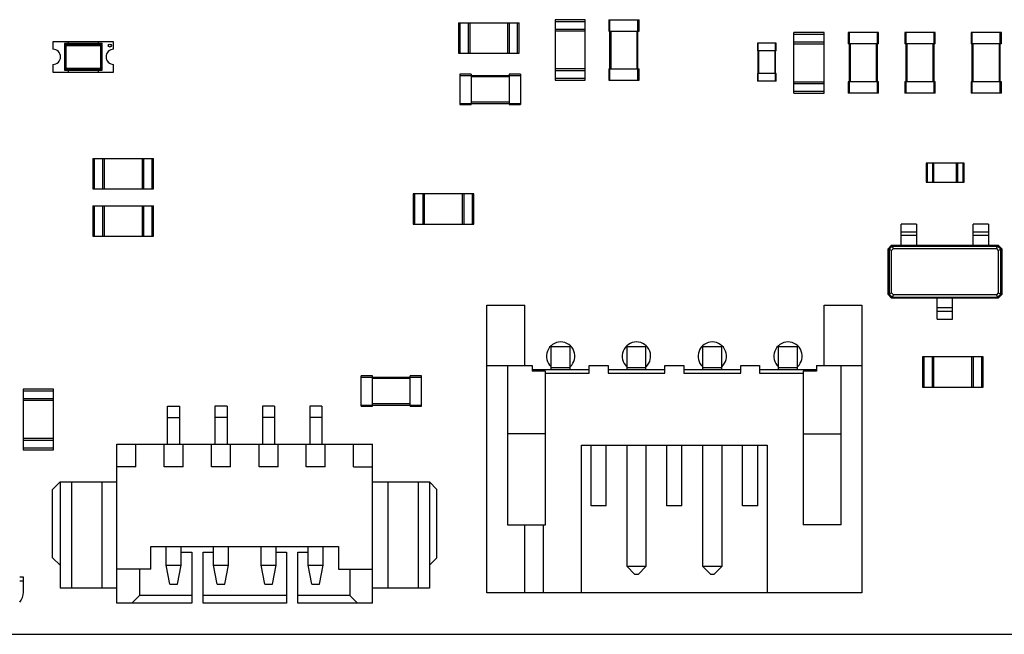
# Model space of a CAD drawing. Header units: millimetres. Extents: x -257 to 878, y 386 to 760.
# Tile 17 of 39: x 527 to 553, y 478 to 494. Entities that reach past the tile are written whole.
import ezdxf

# ---------------------------------------------------------------- set-up
doc = ezdxf.new("R2010")
doc.units = ezdxf.units.MM
doc.header["$LTSCALE"] = 30.734
doc.layers.get('0').update_dxf_attribs({"linetype": 'CONTINUOUS'})

msp = doc.modelspace()

# ---------------------------------------------------------------- linework, layer by layer
at = {"color": 7, "linetype": 'Continuous'}
for p, q in [((538.429, 494.307), (538.429, 493.507)), ((538.429, 494.307), (540.029, 494.307)), ((538.474, 493.507), (538.474, 494.307)), ((538.684, 494.307), (538.684, 493.507)), ((538.729, 494.307), (538.729, 493.507)), ((539.729, 494.307), (539.729, 493.507)), ((539.774, 493.507), (539.774, 494.307)), ((539.984, 494.307), (539.984, 493.507)), ((540.029, 493.507), (540.029, 494.307)), ((540.979, 494.387), (540.979, 492.787)), ((541.779, 494.387), (540.979, 494.387)), ((540.979, 494.342), (541.779, 494.342)), ((541.779, 492.787), (541.779, 494.387)), ((542.399, 494.387), (542.399, 494.087)), ((542.399, 494.387), (543.199, 494.387)), ((542.429, 492.787), (542.429, 494.387)), ((543.169, 492.787), (543.169, 494.387)), ((543.199, 494.087), (543.199, 494.387)), ((541.779, 494.132), (540.979, 494.132)), ((541.779, 494.087), (540.979, 494.087)), ((542.399, 494.087), (543.199, 494.087)), ((542.459, 493.087), (542.459, 494.087)), ((543.139, 494.087), (543.139, 493.087)), ((547.279, 492.447), (547.279, 494.047)), ((548.079, 494.047), (547.279, 494.047)), ((548.079, 492.447), (548.079, 494.047)), ((548.719, 494.047), (548.719, 493.747)), ((549.519, 494.047), (548.719, 494.047)), ((548.749, 492.447), (548.749, 494.047)), ((549.489, 492.447), (549.489, 494.047)), ((549.519, 493.747), (549.519, 494.047)), ((550.214, 494.047), (550.214, 493.747)), ((551.014, 494.047), (550.214, 494.047)), ((550.244, 492.447), (550.244, 494.047)), ((550.984, 492.447), (550.984, 494.047)), ((551.014, 493.747), (551.014, 494.047)), ((551.959, 494.047), (551.959, 493.747)), ((552.759, 494.047), (551.959, 494.047)), ((551.989, 492.447), (551.989, 494.047)), ((552.729, 492.447), (552.729, 494.047)), ((552.759, 493.747), (552.759, 494.047)), ((527.729, 493.805), (527.729, 493.605)), ((528.929, 493.805), (527.729, 493.805)), ((528.129, 493.805), (528.129, 493.755)), ((528.929, 493.755), (528.929, 493.805)), ((546.319, 493.767), (546.319, 493.567)), ((546.819, 493.767), (546.319, 493.767)), ((546.339, 492.767), (546.339, 493.767)), ((546.799, 492.767), (546.799, 493.767)), ((546.819, 493.567), (546.819, 493.767)), ((547.279, 494.002), (548.079, 494.002)), ((548.079, 493.792), (547.279, 493.792)), ((528.029, 493.755), (528.029, 493.055)), ((528.029, 493.755), (528.077, 493.706)), ((529.029, 493.755), (528.029, 493.755)), ((528.057, 493.726), (528.057, 493.083)), ((529, 493.726), (528.057, 493.726)), ((528.077, 493.103), (528.077, 493.706)), ((528.077, 493.706), (528.98, 493.706)), ((529.029, 493.755), (528.98, 493.706)), ((528.98, 493.706), (528.98, 493.103)), ((529, 493.083), (529, 493.726)), ((529.029, 493.055), (529.029, 493.755)), ((538.429, 493.507), (540.029, 493.507)), ((546.819, 493.567), (546.319, 493.567)), ((546.359, 492.967), (546.359, 493.567)), ((546.779, 493.567), (546.779, 492.967)), ((547.279, 493.747), (548.079, 493.747)), ((549.519, 493.747), (548.719, 493.747)), ((548.779, 492.747), (548.779, 493.747)), ((549.459, 493.747), (549.459, 492.747)), ((551.014, 493.747), (550.214, 493.747)), ((550.274, 492.747), (550.274, 493.747)), ((550.954, 493.747), (550.954, 492.747)), ((552.759, 493.747), (551.959, 493.747)), ((552.019, 492.747), (552.019, 493.747)), ((552.699, 493.747), (552.699, 492.747)), ((527.729, 493.205), (527.729, 493.005)), ((527.729, 493.005), (528.929, 493.005)), ((528.029, 493.055), (528.077, 493.103)), ((528.029, 493.055), (529.029, 493.055)), ((528.057, 493.083), (529, 493.083)), ((528.98, 493.103), (528.077, 493.103)), ((528.129, 493.055), (528.129, 493.005)), ((528.929, 493.005), (528.929, 493.055)), ((528.98, 493.103), (529.029, 493.055)), ((541.779, 493.087), (540.979, 493.087)), ((540.979, 493.042), (541.779, 493.042)), ((542.399, 493.087), (542.399, 492.787)), ((542.399, 493.087), (543.199, 493.087)), ((543.199, 492.787), (543.199, 493.087)), ((538.469, 492.947), (538.469, 492.147)), ((538.769, 492.947), (538.469, 492.947)), ((538.469, 492.917), (540.069, 492.917)), ((538.769, 492.947), (538.769, 492.147)), ((538.769, 492.887), (539.769, 492.887)), ((539.769, 492.947), (539.769, 492.147)), ((540.069, 492.947), (539.769, 492.947)), ((540.069, 492.947), (540.069, 492.147)), ((541.779, 492.832), (540.979, 492.832)), ((540.979, 492.787), (541.779, 492.787)), ((542.399, 492.787), (543.199, 492.787)), ((546.319, 492.967), (546.319, 492.767)), ((546.819, 492.967), (546.319, 492.967)), ((546.819, 492.767), (546.319, 492.767)), ((546.819, 492.767), (546.819, 492.967)), ((547.279, 492.747), (548.079, 492.747)), ((548.719, 492.747), (548.719, 492.447)), ((549.519, 492.747), (548.719, 492.747)), ((549.519, 492.447), (549.519, 492.747)), ((550.214, 492.747), (550.214, 492.447)), ((551.014, 492.747), (550.214, 492.747)), ((551.014, 492.447), (551.014, 492.747)), ((551.959, 492.747), (551.959, 492.447)), ((552.759, 492.747), (551.959, 492.747)), ((552.759, 492.447), (552.759, 492.747)), ((547.279, 492.702), (548.079, 492.702)), ((548.079, 492.492), (547.279, 492.492)), ((539.769, 492.207), (538.769, 492.207)), ((547.279, 492.447), (548.079, 492.447)), ((549.519, 492.447), (548.719, 492.447)), ((551.014, 492.447), (550.214, 492.447)), ((552.759, 492.447), (551.959, 492.447)), ((538.469, 492.177), (540.069, 492.177)), ((538.469, 492.147), (538.769, 492.147)), ((539.769, 492.147), (540.069, 492.147)), ((528.781, 490.727), (528.781, 489.927)), ((528.781, 490.727), (530.381, 490.727)), ((528.826, 489.927), (528.826, 490.727)), ((529.036, 490.727), (529.036, 489.927)), ((529.081, 490.727), (529.081, 489.927)), ((530.081, 490.727), (530.081, 489.927)), ((530.126, 489.927), (530.126, 490.727)), ((530.336, 490.727), (530.336, 489.927)), ((530.381, 489.927), (530.381, 490.727)), ((550.779, 490.597), (550.779, 490.097)), ((551.779, 490.597), (550.779, 490.597)), ((550.814, 490.097), (550.814, 490.597)), ((550.944, 490.597), (550.944, 490.097)), ((550.979, 490.097), (550.979, 490.597)), ((551.579, 490.097), (551.579, 490.597)), ((551.614, 490.097), (551.614, 490.597)), ((551.744, 490.597), (551.744, 490.097)), ((551.779, 490.097), (551.779, 490.597)), ((528.781, 489.927), (530.381, 489.927)), ((550.779, 490.097), (551.779, 490.097)), ((537.236, 489.787), (537.236, 488.987)), ((538.836, 489.787), (537.236, 489.787)), ((537.281, 488.987), (537.281, 489.787)), ((537.491, 489.787), (537.491, 488.987)), ((537.536, 488.987), (537.536, 489.787)), ((538.536, 488.987), (538.536, 489.787)), ((538.581, 488.987), (538.581, 489.787)), ((538.791, 489.787), (538.791, 488.987)), ((538.836, 488.987), (538.836, 489.787)), ((528.779, 489.477), (528.779, 488.677)), ((528.779, 489.477), (530.379, 489.477)), ((528.824, 488.677), (528.824, 489.477)), ((529.034, 489.477), (529.034, 488.677)), ((529.079, 489.477), (529.079, 488.677)), ((530.079, 489.477), (530.079, 488.677)), ((530.124, 488.677), (530.124, 489.477)), ((530.334, 489.477), (530.334, 488.677)), ((530.379, 488.677), (530.379, 489.477)), ((537.236, 488.987), (538.836, 488.987)), ((550.119, 488.437), (550.119, 488.987)), ((550.519, 488.987), (550.119, 488.987)), ((550.519, 488.987), (550.519, 488.437)), ((552.019, 488.437), (552.019, 488.987)), ((552.419, 488.987), (552.019, 488.987)), ((552.419, 488.987), (552.419, 488.437)), ((528.779, 488.677), (530.379, 488.677)), ((550.119, 488.787), (550.519, 488.787)), ((550.519, 488.687), (550.119, 488.687)), ((552.019, 488.787), (552.419, 488.787)), ((552.419, 488.687), (552.019, 488.687)), ((549.769, 488.342), (549.864, 488.437)), ((549.769, 487.132), (549.769, 488.342)), ((549.876, 488.412), (549.794, 488.329)), ((549.794, 488.329), (549.794, 487.144)), ((549.86, 488.296), (549.794, 488.329)), ((549.86, 488.296), (549.909, 488.345)), ((549.864, 488.437), (552.674, 488.437)), ((549.909, 488.345), (549.876, 488.412)), ((549.876, 488.412), (552.661, 488.412)), ((549.909, 488.345), (552.628, 488.345)), ((552.628, 488.345), (552.661, 488.412)), ((552.628, 488.345), (552.677, 488.296)), ((552.744, 488.329), (552.661, 488.412)), ((552.674, 488.437), (552.769, 488.342)), ((552.677, 488.296), (552.744, 488.329)), ((552.744, 487.144), (552.744, 488.329)), ((552.769, 488.342), (552.769, 487.132)), ((549.86, 487.178), (549.86, 488.296)), ((552.677, 488.296), (552.677, 487.178)), ((549.864, 487.037), (549.769, 487.132)), ((549.86, 487.178), (549.794, 487.144)), ((549.794, 487.144), (549.876, 487.062)), ((549.909, 487.128), (549.86, 487.178)), ((552.674, 487.037), (549.864, 487.037)), ((549.909, 487.128), (549.876, 487.062)), ((549.876, 487.062), (552.661, 487.062)), ((552.628, 487.128), (549.909, 487.128)), ((551.069, 486.487), (551.069, 487.037)), ((551.469, 486.487), (551.469, 487.037)), ((552.677, 487.178), (552.628, 487.128)), ((552.628, 487.128), (552.661, 487.062)), ((552.661, 487.062), (552.744, 487.144)), ((552.769, 487.132), (552.674, 487.037)), ((552.677, 487.178), (552.744, 487.144)), ((539.179, 479.257), (539.179, 486.857)), ((539.179, 486.857), (540.179, 486.857)), ((540.179, 485.257), (540.179, 486.857)), ((548.079, 485.257), (548.079, 486.857)), ((548.079, 486.857), (549.079, 486.857)), ((549.079, 486.857), (549.079, 479.257)), ((551.069, 486.787), (551.469, 486.787)), ((551.469, 486.687), (551.069, 486.687)), ((551.069, 486.487), (551.469, 486.487)), ((540.879, 485.157), (540.879, 485.757)), ((541.379, 485.757), (540.879, 485.757)), ((541.379, 485.157), (541.379, 485.757)), ((542.879, 485.157), (542.879, 485.757)), ((543.379, 485.757), (542.879, 485.757)), ((543.379, 485.157), (543.379, 485.757)), ((544.879, 485.157), (544.879, 485.757)), ((545.379, 485.757), (544.879, 485.757)), ((545.379, 485.157), (545.379, 485.757)), ((546.879, 485.157), (546.879, 485.757)), ((547.379, 485.757), (546.879, 485.757)), ((547.379, 485.157), (547.379, 485.757)), ((550.679, 485.487), (550.679, 484.687)), ((552.279, 485.487), (550.679, 485.487)), ((550.724, 484.687), (550.724, 485.487)), ((550.934, 485.487), (550.934, 484.687)), ((550.979, 484.687), (550.979, 485.487)), ((551.979, 484.687), (551.979, 485.487)), ((552.024, 484.687), (552.024, 485.487)), ((552.234, 485.487), (552.234, 484.687)), ((552.279, 484.687), (552.279, 485.487)), ((539.179, 485.257), (540.379, 485.257)), ((539.729, 485.257), (539.729, 481.057)), ((540.379, 485.257), (540.379, 485.107)), ((540.879, 485.207), (541.379, 485.207)), ((541.879, 485.057), (541.879, 485.257)), ((541.879, 485.257), (542.379, 485.257)), ((542.379, 485.257), (542.379, 485.057)), ((542.879, 485.207), (543.379, 485.207)), ((543.879, 485.057), (543.879, 485.257)), ((543.879, 485.257), (544.379, 485.257)), ((544.379, 485.257), (544.379, 485.057)), ((544.879, 485.207), (545.379, 485.207)), ((545.879, 485.057), (545.879, 485.257)), ((545.879, 485.257), (546.379, 485.257)), ((546.379, 485.257), (546.379, 485.057)), ((546.879, 485.207), (547.379, 485.207)), ((547.879, 485.257), (547.879, 485.107)), ((547.879, 485.257), (549.079, 485.257)), ((548.529, 481.057), (548.529, 485.257)), ((535.859, 484.187), (535.859, 484.987)), ((536.159, 484.987), (535.859, 484.987)), ((535.859, 484.957), (537.459, 484.957)), ((536.159, 484.187), (536.159, 484.987)), ((536.159, 484.927), (537.159, 484.927)), ((537.159, 484.187), (537.159, 484.987)), ((537.459, 484.987), (537.159, 484.987)), ((537.459, 484.187), (537.459, 484.987)), ((540.379, 485.157), (541.879, 485.157)), ((540.729, 485.107), (540.379, 485.107)), ((540.729, 481.057), (540.729, 485.107)), ((540.729, 485.057), (541.879, 485.057)), ((542.379, 485.157), (543.879, 485.157)), ((542.379, 485.057), (543.879, 485.057)), ((544.379, 485.157), (545.879, 485.157)), ((544.379, 485.057), (545.879, 485.057)), ((546.379, 485.157), (547.879, 485.157)), ((546.379, 485.057), (547.529, 485.057)), ((547.529, 485.107), (547.529, 481.057)), ((547.879, 485.107), (547.529, 485.107)), ((550.679, 484.687), (552.279, 484.687)), ((526.939, 484.637), (526.939, 483.037)), ((527.739, 484.637), (526.939, 484.637)), ((526.939, 484.592), (527.739, 484.592)), ((527.739, 483.037), (527.739, 484.637)), ((527.739, 484.382), (526.939, 484.382)), ((527.739, 484.337), (526.939, 484.337)), ((530.754, 483.187), (530.754, 484.187)), ((530.754, 484.187), (531.074, 484.187)), ((531.074, 483.187), (531.074, 484.187)), ((532.004, 484.187), (532.004, 483.187)), ((532.324, 484.187), (532.004, 484.187)), ((532.324, 484.187), (532.324, 483.187)), ((533.259, 484.187), (533.259, 483.187)), ((533.579, 484.187), (533.259, 484.187)), ((533.579, 484.187), (533.579, 483.187)), ((534.504, 484.187), (534.504, 483.187)), ((534.824, 484.187), (534.504, 484.187)), ((534.824, 484.187), (534.824, 483.187)), ((535.859, 484.217), (537.459, 484.217)), ((535.859, 484.187), (536.159, 484.187)), ((537.159, 484.247), (536.159, 484.247)), ((537.159, 484.187), (537.459, 484.187)), ((530.754, 483.887), (531.074, 483.887)), ((532.324, 483.887), (532.004, 483.887)), ((533.579, 483.887), (533.259, 483.887)), ((534.824, 483.887), (534.504, 483.887)), ((540.729, 483.457), (539.729, 483.457)), ((547.529, 483.457), (548.529, 483.457)), ((527.739, 483.337), (526.939, 483.337)), ((526.939, 483.292), (527.739, 483.292)), ((529.414, 478.987), (529.414, 483.187)), ((529.414, 483.187), (536.164, 483.187)), ((529.914, 482.587), (529.914, 483.187)), ((530.664, 482.587), (530.664, 483.187)), ((531.164, 482.587), (531.164, 483.187)), ((531.914, 482.587), (531.914, 483.187)), ((532.414, 482.587), (532.414, 483.187)), ((533.169, 482.587), (533.169, 483.187)), ((533.669, 482.587), (533.669, 483.187)), ((534.414, 482.587), (534.414, 483.187)), ((534.914, 482.587), (534.914, 483.187)), ((535.664, 482.587), (535.664, 483.187)), ((536.164, 478.987), (536.164, 483.187)), ((541.679, 479.257), (541.679, 483.157)), ((541.679, 483.157), (546.579, 483.157)), ((541.929, 481.557), (541.929, 483.157)), ((542.329, 481.557), (542.329, 483.157)), ((542.879, 479.957), (542.879, 483.157)), ((543.379, 483.157), (543.379, 479.957)), ((543.929, 481.557), (543.929, 483.157)), ((544.329, 481.557), (544.329, 483.157)), ((544.879, 479.957), (544.879, 483.157)), ((545.379, 483.157), (545.379, 479.957)), ((545.929, 481.557), (545.929, 483.157)), ((546.329, 481.557), (546.329, 483.157)), ((546.579, 483.157), (546.579, 479.257)), ((527.739, 483.082), (526.939, 483.082)), ((526.939, 483.037), (527.739, 483.037)), ((529.914, 482.587), (529.414, 482.587)), ((531.164, 482.587), (530.664, 482.587)), ((532.414, 482.587), (531.914, 482.587)), ((533.669, 482.587), (533.169, 482.587)), ((534.914, 482.587), (534.414, 482.587)), ((535.664, 482.587), (536.164, 482.587)), ((527.914, 482.187), (527.714, 481.987)), ((527.914, 482.187), (527.914, 479.387)), ((527.914, 482.187), (529.414, 482.187)), ((528.214, 482.187), (528.214, 479.387)), ((529.014, 482.187), (529.014, 479.387)), ((536.164, 482.187), (537.664, 482.187)), ((536.564, 482.187), (536.564, 479.387)), ((537.364, 482.187), (537.364, 479.387)), ((537.664, 482.187), (537.664, 479.387)), ((537.864, 481.987), (537.664, 482.187)), ((527.714, 480.187), (527.714, 481.987)), ((537.864, 480.187), (537.864, 481.987)), ((542.329, 481.557), (541.929, 481.557)), ((544.329, 481.557), (543.929, 481.557)), ((546.329, 481.557), (545.929, 481.557)), ((539.729, 481.057), (540.729, 481.057)), ((540.179, 479.257), (540.179, 481.057)), ((540.679, 479.257), (540.679, 481.057)), ((548.529, 481.057), (547.529, 481.057)), ((530.314, 479.887), (530.314, 480.487)), ((530.314, 480.487), (535.264, 480.487)), ((530.714, 479.987), (530.714, 480.487)), ((531.114, 479.987), (531.114, 480.487)), ((531.114, 480.337), (531.389, 480.337)), ((531.389, 480.337), (531.389, 478.987)), ((531.689, 478.987), (531.689, 480.337)), ((531.689, 480.337), (531.964, 480.337)), ((531.964, 479.987), (531.964, 480.487)), ((532.364, 479.987), (532.364, 480.487)), ((533.219, 479.987), (533.219, 480.487)), ((533.619, 479.987), (533.619, 480.487)), ((533.619, 480.337), (533.889, 480.337)), ((533.889, 480.337), (533.889, 478.987)), ((534.189, 478.987), (534.189, 480.337)), ((534.189, 480.337), (534.464, 480.337)), ((534.464, 479.987), (534.464, 480.487)), ((534.864, 479.987), (534.864, 480.487)), ((535.264, 480.487), (535.264, 479.887)), ((527.714, 480.187), (527.914, 479.987)), ((530.814, 479.487), (530.714, 479.987)), ((530.714, 479.987), (531.114, 479.987)), ((531.014, 479.487), (531.114, 479.987)), ((532.064, 479.487), (531.964, 479.987)), ((531.964, 479.987), (532.364, 479.987)), ((532.264, 479.487), (532.364, 479.987)), ((533.319, 479.487), (533.219, 479.987)), ((533.219, 479.987), (533.619, 479.987)), ((533.519, 479.487), (533.619, 479.987)), ((534.564, 479.487), (534.464, 479.987)), ((534.464, 479.987), (534.864, 479.987)), ((534.764, 479.487), (534.864, 479.987)), ((537.664, 479.987), (537.864, 480.187)), ((530.314, 479.887), (529.414, 479.887)), ((530.014, 479.887), (530.014, 479.187)), ((535.264, 479.887), (536.164, 479.887)), ((535.564, 479.887), (535.564, 479.187)), ((542.879, 479.957), (543.079, 479.757)), ((543.379, 479.957), (542.879, 479.957)), ((543.079, 479.757), (543.179, 479.757)), ((543.179, 479.757), (543.379, 479.957)), ((544.879, 479.957), (545.079, 479.757)), ((545.379, 479.957), (544.879, 479.957)), ((545.079, 479.757), (545.179, 479.757)), ((545.179, 479.757), (545.379, 479.957)), ((526.95, 479.677), (526.85, 479.677)), ((526.85, 479.577), (526.95, 479.577)), ((526.95, 479.277), (526.95, 479.677)), ((530.814, 479.487), (531.014, 479.487)), ((532.064, 479.487), (532.264, 479.487)), ((533.319, 479.487), (533.519, 479.487)), ((534.564, 479.487), (534.764, 479.487)), ((529.414, 479.387), (527.914, 479.387)), ((537.664, 479.387), (536.164, 479.387)), ((549.079, 479.257), (539.179, 479.257)), ((531.389, 478.987), (529.414, 478.987)), ((529.814, 478.987), (530.014, 479.187)), ((531.389, 479.187), (530.014, 479.187)), ((533.889, 479.187), (531.689, 479.187)), ((533.889, 478.987), (531.689, 478.987)), ((535.564, 479.187), (534.189, 479.187)), ((536.164, 478.987), (534.189, 478.987)), ((535.564, 479.187), (535.764, 478.987)), ((525.525, 478.167), (578.149, 478.167))]:
    msp.add_line(p, q, dxfattribs=at)
at = {"color": 6, "linetype": 'Continuous'}
for p, q in [((529.329, 493.805), (528.929, 493.805)), ((529.329, 493.605), (529.329, 493.805)), ((528.929, 493.005), (529.329, 493.005)), ((529.329, 493.005), (529.329, 493.205))]:
    msp.add_line(p, q, dxfattribs=at)
msp.add_circle((529.229, 493.705), 0.04, dxfattribs=at)
at = {"color": 7, "linetype": 'Continuous'}
for centre, radius, start, end in [((527.729, 493.405), 0.2, 270, 90), ((541.129, 485.507), 0.375, 312.2984, 227.7528), ((543.129, 485.507), 0.375, 312.2984, 227.7528), ((545.129, 485.507), 0.375, 312.2984, 227.7528), ((547.129, 485.507), 0.375, 312.2984, 227.7528), ((526.55, 479.277), 0.4, 318.7581, 0)]:
    msp.add_arc(centre, radius, start, end, dxfattribs=at)
at = {"color": 6, "linetype": 'Continuous'}
msp.add_arc((529.329, 493.405), 0.2, 90, 270, dxfattribs=at)

doc.saveas('drawing.dxf')
